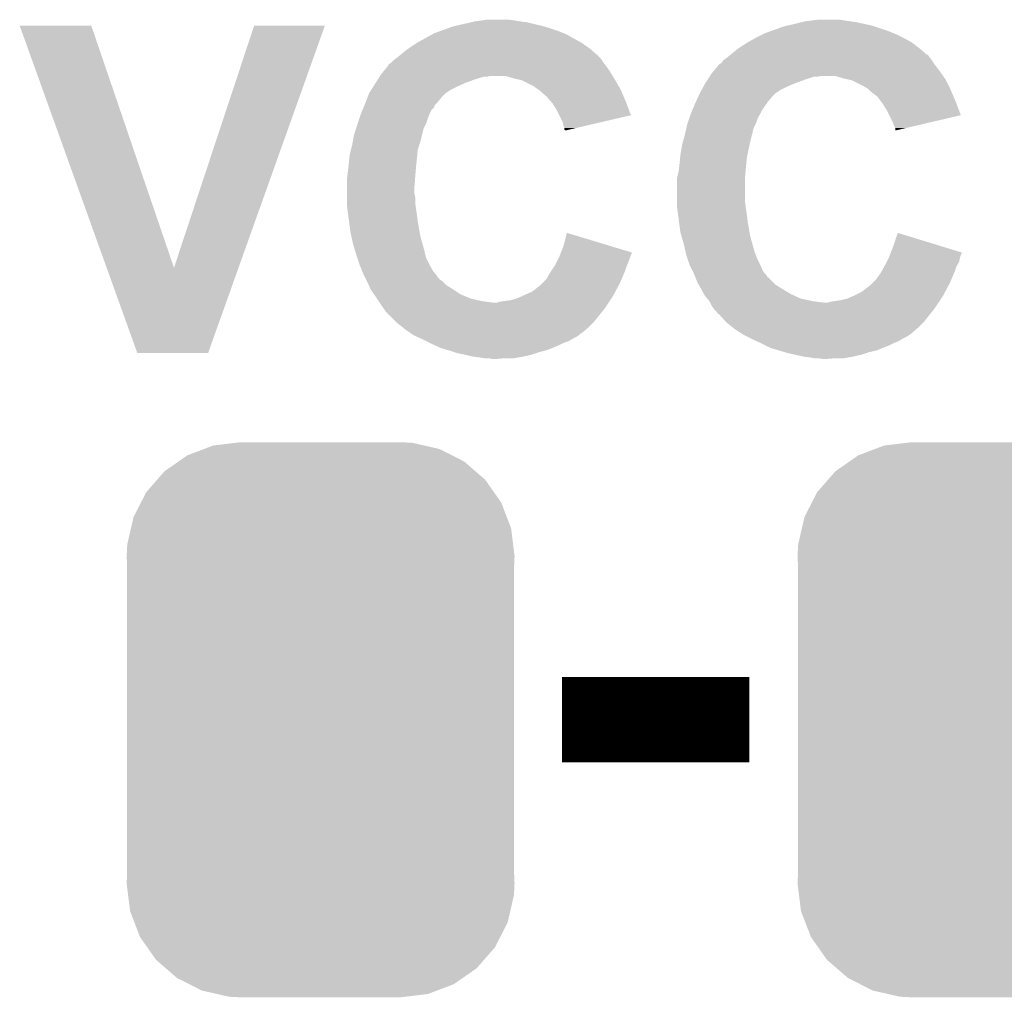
# Model space of a CAD drawing. Extents: x -1.3 to 24.2, y -3.9 to 53.4.
# Tile 8 of 39: x 8.5 to 11.5, y 6.3 to 9.2. Entities that reach past the tile are written whole.
import ezdxf

# ---------------------------------------------------------------- set-up
doc = ezdxf.new("R2010")
doc.units = 0
doc.layers.get('0').update_dxf_attribs({"linetype": 'CONTINUOUS'})
doc.layers.add('HVAC_2_CLICK_V101_GTO', color=14, linetype='CONTINUOUS')
doc.layers.add('HVAC_2_CLICK_V101_GTS', color=12, linetype='CONTINUOUS')

# ---------------------------------------------------------------- blocks, each defined once
blk = doc.blocks.new('CUSTOM_69')
for points in [[(-0.319758, 0.816954), (-0.25199, 0.82504), (0.308544, 0.816954), (0.27298, 0.82504)], [(-0.25199, 0.82504), (-0.23749, 0.82677), (0.27298, 0.82504), (0.23749, 0.82677)], [(-0.397192, 0.787482), (-0.346778, 0.80667), (0.391686, 0.787482), (0.353772, 0.80667)], [(-0.346778, 0.80667), (-0.319758, 0.816954), (0.353772, 0.80667), (0.308544, 0.816954)], [(-0.465166, 0.74011), (-0.423346, 0.769256), (0.461368, 0.74011), (0.427696, 0.769256)], [(-0.423346, 0.769256), (-0.397192, 0.787482), (0.427696, 0.769256), (0.391686, 0.787482)], [(-0.48704, 0.715032), (-0.465166, 0.74011), (0.49034, 0.715032), (0.461368, 0.74011)], [(-0.519626, 0.67767), (-0.48704, 0.715032), (0.516586, 0.67767), (0.49034, 0.715032)], [(-0.535174, 0.647234), (-0.519626, 0.67767), (0.537964, 0.647234), (0.516586, 0.67767)], [(-0.557316, 0.603886), (-0.535174, 0.647234), (0.55465, 0.603886), (0.537964, 0.647234)], [(-0.565176, 0.569912), (-0.557316, 0.603886), (0.567726, 0.569912), (0.55465, 0.603886)], [(-0.575988, 0.523164), (-0.565176, 0.569912), (0.573482, 0.523164), (0.567726, 0.569912)], [(-0.57785, 0.48768), (-0.575988, 0.523164), (0.57785, 0.48768), (0.573482, 0.523164)], [(-0.57658, 0.458364), (-0.57785, 0.48768), (0.57658, 0.458364), (0.57785, 0.48768)], [(-0.57658, 0.45836), (-0.57658, 0.458364), (0.57658, 0.45836), (0.57658, 0.458364)], [(-0.57658, -0.45836), (-0.57658, 0.45836), (0.57658, -0.45836), (0.57658, 0.45836)], [(-0.57785, -0.48768), (-0.576582, -0.458364), (0.57785, -0.48768), (0.57658, -0.458364)], [(-0.576582, -0.458364), (-0.57658, -0.45836), (0.57658, -0.458364), (0.57658, -0.45836)], [(-0.57348, -0.523164), (-0.57785, -0.48768), (0.575988, -0.523164), (0.57785, -0.48768)], [(-0.567726, -0.569912), (-0.57348, -0.523164), (0.565174, -0.569912), (0.575988, -0.523164)], [(-0.554648, -0.603886), (-0.567726, -0.569912), (0.557316, -0.603886), (0.565174, -0.569912)], [(-0.537964, -0.647234), (-0.554648, -0.603886), (0.535172, -0.647234), (0.557316, -0.603886)], [(-0.516584, -0.67767), (-0.537964, -0.647234), (0.519626, -0.67767), (0.535172, -0.647234)], [(-0.49034, -0.715032), (-0.516584, -0.67767), (0.487038, -0.715032), (0.519626, -0.67767)], [(-0.461366, -0.74011), (-0.49034, -0.715032), (0.465166, -0.74011), (0.487038, -0.715032)], [(-0.427696, -0.769256), (-0.461366, -0.74011), (0.423344, -0.769256), (0.465166, -0.74011)], [(-0.391684, -0.787482), (-0.427696, -0.769256), (0.397192, -0.787482), (0.423344, -0.769256)], [(-0.353772, -0.80667), (-0.391684, -0.787482), (0.346776, -0.80667), (0.397192, -0.787482)], [(-0.308542, -0.816954), (-0.353772, -0.80667), (0.319758, -0.816954), (0.346776, -0.80667)], [(-0.27298, -0.82504), (-0.308542, -0.816954), (0.251988, -0.82504), (0.319758, -0.816954)], [(-0.23749, -0.82677), (-0.27298, -0.82504), (0.23749, -0.82677), (0.251988, -0.82504)]]:
    blk.add_solid(points)

msp = doc.modelspace()

# ---------------------------------------------------------------- linework, layer by layer
at = {"layer": 'HVAC_2_CLICK_V101_GTO', "const_width": 0.254}
msp.add_lwpolyline([(10.14984, 7.112), (10.70864, 7.112)], dxfattribs=at)
at = {"layer": 'HVAC_2_CLICK_V101_GTO'}
for points in [[(9.835728, 9.17956), (9.85774, 9.18464), (10.088878, 9.17956), (10.06602, 9.18464)], [(9.85774, 9.18464), (9.879752, 9.18972), (10.06602, 9.18464), (10.0457, 9.18972)], [(9.879752, 9.18972), (9.89076, 9.19226), (10.0457, 9.18972), (10.02538, 9.19226)], [(9.89076, 9.19226), (9.90854, 9.1948), (10.02538, 9.19226), (10.01014, 9.1948)], [(9.90854, 9.1948), (9.926322, 9.19734), (10.01014, 9.1948), (9.992358, 9.19734)], [(10.821238, 9.179558), (10.84326, 9.18464), (11.0744, 9.179558), (11.051536, 9.18464)], [(10.84326, 9.18464), (10.86358, 9.18972), (11.051536, 9.18464), (11.028678, 9.18972)], [(10.86358, 9.18972), (10.873742, 9.19226), (11.028678, 9.18972), (11.0109, 9.19226)], [(10.873742, 9.19226), (10.892792, 9.1948), (11.0109, 9.19226), (10.99312, 9.1948)], [(10.892792, 9.1948), (10.911842, 9.19734), (10.99312, 9.1948), (10.977878, 9.19734)], [(8.534434, 9.179544), (8.534428, 9.179558), (8.747764, 9.179544), (8.534428, 9.179558)], [(8.793626, 8.458262), (8.534434, 9.179544), (8.99416, 8.458262), (8.747764, 9.179544)], [(8.99416, 8.458262), (9.232906, 9.179532), (9.18637, 8.458262), (9.44371, 9.179532)], [(9.232906, 9.179532), (9.232916, 9.17956), (9.44371, 9.179532), (9.232916, 9.17956)], [(9.72312, 9.131298), (9.76427, 9.15416), (10.203694, 9.131298), (10.162542, 9.15416)], [(9.76427, 9.15416), (9.768842, 9.1567), (10.162542, 9.15416), (10.156192, 9.1567)], [(9.768842, 9.1567), (9.789796, 9.16432), (10.156192, 9.1567), (10.13714, 9.16432)], [(9.789796, 9.16432), (9.810752, 9.17194), (10.13714, 9.16432), (10.11428, 9.17194)], [(9.810752, 9.17194), (9.824722, 9.17702), (10.11428, 9.17194), (10.097346, 9.17702)], [(9.824722, 9.17702), (9.835728, 9.17956), (10.097346, 9.17702), (10.088878, 9.17956)], [(10.72896, 9.144), (10.74928, 9.15416), (11.16584, 9.144), (11.14552, 9.15416)], [(10.74928, 9.15416), (10.754362, 9.1567), (11.14552, 9.15416), (11.13917, 9.1567)], [(10.754362, 9.1567), (10.775316, 9.16432), (11.13917, 9.1567), (11.12012, 9.16432)], [(10.775316, 9.16432), (10.810242, 9.17702), (11.12012, 9.16432), (11.082016, 9.17702)], [(10.810242, 9.17702), (10.821238, 9.179558), (11.082016, 9.17702), (11.0744, 9.179558)], [(9.7028, 9.1186), (9.719058, 9.12876), (10.222778, 9.1186), (10.208262, 9.12876)], [(9.719058, 9.12876), (9.72312, 9.131298), (10.208262, 9.12876), (10.203694, 9.131298)], [(10.68578, 9.1186), (10.702038, 9.12876), (11.206842, 9.1186), (11.193778, 9.12876)], [(10.702038, 9.12876), (10.7061, 9.131298), (11.193778, 9.12876), (11.18921, 9.131298)], [(10.7061, 9.131298), (10.724388, 9.14146), (11.18921, 9.131298), (11.17092, 9.14146)], [(10.724388, 9.14146), (10.72896, 9.144), (11.17092, 9.14146), (11.16584, 9.144)], [(9.66978, 9.0932), (9.68502, 9.1059), (10.253986, 9.0932), (10.23947, 9.1059)], [(9.68502, 9.1059), (9.692132, 9.11098), (10.23947, 9.1059), (10.233662, 9.11098)], [(9.692132, 9.11098), (9.7028, 9.1186), (10.233662, 9.11098), (10.222778, 9.1186)], [(10.65276, 9.0932), (10.668, 9.1059), (11.236966, 9.0932), (11.222448, 9.1059)], [(10.668, 9.1059), (10.675112, 9.11098), (11.222448, 9.1059), (11.21664, 9.11098)], [(10.675112, 9.11098), (10.68578, 9.1186), (11.21664, 9.11098), (11.206842, 9.1186)], [(9.63422, 9.062726), (9.634232, 9.06526), (10.278742, 9.062726), (10.27684, 9.06526)], [(9.634232, 9.06526), (9.634234, 9.065266), (10.27684, 9.06526), (10.276836, 9.065266)], [(9.634234, 9.065266), (9.6393, 9.067802), (10.276836, 9.065266), (10.275146, 9.067802)], [(9.6393, 9.067802), (9.646922, 9.07542), (10.275146, 9.067802), (10.270068, 9.07542)], [(9.646922, 9.07542), (9.653694, 9.0805), (10.270068, 9.07542), (10.26668, 9.0805)], [(9.653694, 9.0805), (9.65708, 9.08304), (10.26668, 9.0805), (10.26414, 9.08304)], [(9.65708, 9.08304), (9.666596, 9.090654), (10.26414, 9.08304), (10.256526, 9.090654)], [(9.666596, 9.090654), (9.669752, 9.093178), (10.256526, 9.090654), (10.25652, 9.093178)], [(9.669752, 9.093178), (9.66978, 9.0932), (10.25652, 9.093178), (10.253986, 9.0932)], [(10.617198, 9.062718), (10.61974, 9.06526), (11.261728, 9.062718), (11.25982, 9.06526)], [(10.61974, 9.06526), (10.619744, 9.065262), (11.25982, 9.06526), (11.25982, 9.065262)], [(10.619744, 9.065262), (10.62482, 9.067804), (11.25982, 9.065262), (11.258124, 9.067804)], [(10.62482, 9.067804), (10.629902, 9.075422), (11.258124, 9.067804), (11.253046, 9.075422)], [(10.629902, 9.075422), (10.636672, 9.0805), (11.253046, 9.075422), (11.24966, 9.0805)], [(10.636672, 9.0805), (10.64006, 9.08304), (11.24966, 9.0805), (11.247122, 9.08304)], [(10.64006, 9.08304), (10.643234, 9.08558), (11.247122, 9.08304), (11.244582, 9.08558)], [(10.643234, 9.08558), (10.64958, 9.090656), (11.244582, 9.08558), (11.242042, 9.090656)], [(10.64958, 9.090656), (10.652752, 9.093194), (11.242042, 9.090656), (11.239506, 9.093194)], [(10.652752, 9.093194), (10.65276, 9.0932), (11.239506, 9.093194), (11.236966, 9.0932)], [(9.61136, 9.03478), (9.619668, 9.044938), (10.298178, 9.03478), (10.292082, 9.044938)], [(9.619668, 9.044938), (9.63422, 9.062726), (10.292082, 9.044938), (10.278742, 9.062726)], [(10.59434, 9.03478), (10.602652, 9.04494), (11.282172, 9.03478), (11.27506, 9.04494)], [(10.602652, 9.04494), (10.617198, 9.062718), (11.27506, 9.04494), (11.261728, 9.062718)], [(9.587114, 8.99668), (9.595196, 9.00938), (9.83488, 8.99668), (9.862822, 9.00938)], [(9.595196, 9.00938), (9.601662, 9.019542), (9.862822, 9.00938), (9.89076, 9.019542)], [(9.601662, 9.019542), (9.60651, 9.02716), (9.89076, 9.019542), (9.916156, 9.02716)], [(9.60651, 9.02716), (9.608126, 9.0297), (9.926318, 9.02716), (9.936478, 9.0297)], [(9.608126, 9.0297), (9.61136, 9.03478), (10.301226, 9.0297), (10.298178, 9.03478)], [(10.007602, 9.02208), (9.982198, 9.0297), (10.305798, 9.02208), (10.301226, 9.0297)], [(10.019036, 9.01954), (10.007602, 9.02208), (10.30732, 9.01954), (10.305798, 9.02208)], [(10.030458, 9.017002), (10.019036, 9.01954), (10.308802, 9.017002), (10.30732, 9.01954)], [(10.066018, 8.99922), (10.030458, 9.017002), (10.319174, 8.99922), (10.308802, 9.017002)], [(10.571018, 8.99668), (10.57656, 9.00684), (10.81786, 8.99668), (10.842244, 9.00684)], [(10.57656, 9.00684), (10.578176, 9.00938), (10.842244, 9.00684), (10.848342, 9.00938)], [(10.578176, 9.00938), (10.58464, 9.01954), (10.848342, 9.00938), (10.87628, 9.01954)], [(10.58464, 9.01954), (10.589488, 9.027158), (10.87628, 9.01954), (10.899138, 9.027158)], [(10.589488, 9.027158), (10.58949, 9.02716), (10.899138, 9.027158), (10.911836, 9.02716)], [(10.58949, 9.02716), (10.591106, 9.029698), (10.911836, 9.02716), (10.919458, 9.029698)], [(10.591106, 9.0297), (10.59434, 9.03478), (11.285728, 9.0297), (11.282172, 9.03478)], [(10.591106, 9.029698), (10.591106, 9.0297), (10.919458, 9.029698), (10.965178, 9.0297)], [(10.990582, 9.02208), (10.965178, 9.0297), (11.291062, 9.02208), (11.285728, 9.0297)], [(11.002024, 9.019538), (10.990582, 9.02208), (11.29284, 9.019538), (11.291062, 9.02208)], [(11.013438, 9.017002), (11.002024, 9.019538), (11.29411, 9.017002), (11.29284, 9.019538)], [(11.049, 8.99922), (11.013438, 9.017002), (11.303, 8.99922), (11.29411, 9.017002)], [(9.570916, 8.9662), (9.5758, 8.978898), (9.7917, 8.9662), (9.804398, 8.978898)], [(9.5758, 8.978898), (9.575802, 8.9789), (9.804398, 8.978898), (9.8044, 8.9789)], [(9.575802, 8.9789), (9.582264, 8.989058), (9.8044, 8.9789), (9.819638, 8.989058)], [(9.582264, 8.989058), (9.587114, 8.99668), (9.819638, 8.989058), (9.83488, 8.99668)], [(10.07618, 8.9916), (10.066018, 8.99922), (10.323618, 8.9916), (10.319174, 8.99922)], [(10.079994, 8.989058), (10.07618, 8.9916), (10.3251, 8.989058), (10.323618, 8.9916)], [(10.0838, 8.98652), (10.079994, 8.989058), (10.326188, 8.98652), (10.3251, 8.989058)], [(10.08634, 8.983978), (10.0838, 8.98652), (10.327278, 8.983978), (10.326188, 8.98652)], [(10.10412, 8.968742), (10.08634, 8.983978), (10.333808, 8.968742), (10.327278, 8.983978)], [(10.555458, 8.9662), (10.561318, 8.978898), (10.77468, 8.9662), (10.787378, 8.978898)], [(10.561318, 8.978898), (10.56132, 8.9789), (10.787378, 8.978898), (10.78738, 8.9789)], [(10.56132, 8.9789), (10.56686, 8.989058), (10.78738, 8.9789), (10.802618, 8.989058)], [(10.56686, 8.989058), (10.571018, 8.99668), (10.802618, 8.989058), (10.81786, 8.99668)], [(11.061698, 8.991602), (11.049, 8.99922), (11.30681, 8.991602), (11.303, 8.99922)], [(11.064242, 8.98906), (11.061698, 8.991602), (11.30808, 8.98906), (11.30681, 8.991602)], [(11.06932, 8.983982), (11.064242, 8.98906), (11.310258, 8.983982), (11.30808, 8.98906)], [(11.089638, 8.968742), (11.06932, 8.983982), (11.316788, 8.968742), (11.310258, 8.983982)], [(9.5631, 8.94588), (9.565054, 8.950962), (9.773922, 8.94588), (9.779002, 8.950962)], [(9.565054, 8.950962), (9.570916, 8.9662), (9.779002, 8.950962), (9.7917, 8.9662)], [(10.117458, 8.9535), (10.10412, 8.968742), (10.34034, 8.9535), (10.333808, 8.968742)], [(10.1219, 8.948422), (10.117458, 8.9535), (10.342242, 8.948422), (10.34034, 8.9535)], [(10.1346, 8.928098), (10.1219, 8.948422), (10.34985, 8.928098), (10.342242, 8.948422)], [(10.54608, 8.94588), (10.548422, 8.950956), (10.759438, 8.94588), (10.761978, 8.950956)], [(10.548422, 8.950956), (10.555458, 8.9662), (10.761978, 8.950956), (10.77468, 8.9662)], [(11.10107, 8.9535), (11.089638, 8.968742), (11.32332, 8.9535), (11.316788, 8.968742)], [(11.10488, 8.948418), (11.10107, 8.9535), (11.325224, 8.948418), (11.32332, 8.9535)], [(11.11758, 8.928098), (11.10488, 8.948418), (11.33283, 8.928098), (11.325224, 8.948418)], [(9.551458, 8.91794), (9.55569, 8.928096), (9.75614, 8.91794), (9.761218, 8.928096)], [(9.55569, 8.928096), (9.558866, 8.935718), (9.761218, 8.928096), (9.768836, 8.935718)], [(9.558866, 8.935718), (9.56204, 8.943336), (9.768836, 8.935718), (9.77138, 8.943336)], [(9.56204, 8.943336), (9.5631, 8.94588), (9.77138, 8.943336), (9.773922, 8.94588)], [(10.142222, 8.912854), (10.1346, 8.928098), (10.355556, 8.912854), (10.34985, 8.928098)], [(10.534438, 8.917942), (10.53867, 8.928098), (10.74166, 8.917942), (10.74674, 8.928098)], [(10.53867, 8.928098), (10.54502, 8.94334), (10.74674, 8.928098), (10.7569, 8.94334)], [(10.54502, 8.94334), (10.54608, 8.94588), (10.7569, 8.94334), (10.759438, 8.94588)], [(11.125204, 8.912854), (11.11758, 8.928098), (11.338536, 8.912854), (11.33283, 8.928098)], [(9.54024, 8.88492), (9.541932, 8.89), (9.743438, 8.88492), (9.74598, 8.89)], [(9.541932, 8.89), (9.547014, 8.905242), (9.74598, 8.89), (9.75106, 8.905242)], [(9.547014, 8.905242), (9.5504, 8.915398), (9.75106, 8.905242), (9.755122, 8.915398)], [(9.5504, 8.915398), (9.551458, 8.91794), (9.755122, 8.915398), (9.75614, 8.91794)], [(10.152378, 8.892542), (10.142222, 8.912854), (10.268646, 8.892542), (10.355556, 8.912854)], [(10.15492, 8.879842), (10.152378, 8.892542), (10.214306, 8.879842), (10.268646, 8.892542)], [(10.52322, 8.884918), (10.524914, 8.89), (10.726418, 8.884918), (10.72896, 8.89)], [(10.524914, 8.89), (10.529994, 8.90524), (10.72896, 8.89), (10.73404, 8.90524)], [(10.529994, 8.90524), (10.53338, 8.915398), (10.73404, 8.90524), (10.740132, 8.915398)], [(10.53338, 8.915398), (10.534438, 8.917942), (10.740132, 8.915398), (10.74166, 8.917942)], [(11.13536, 8.89254), (11.125204, 8.912854), (11.251582, 8.89254), (11.338536, 8.912854)], [(11.14044, 8.87984), (11.13536, 8.89254), (11.19722, 8.87984), (11.251582, 8.89254)], [(9.53008, 8.851902), (9.537112, 8.874758), (9.732644, 8.851902), (9.738358, 8.874758)], [(9.537112, 8.874758), (9.54024, 8.88492), (9.738358, 8.874758), (9.743438, 8.88492)], [(10.157458, 8.874764), (10.15492, 8.879842), (10.192578, 8.874764), (10.214306, 8.879842)], [(10.15746, 8.869686), (10.157458, 8.874764), (10.17085, 8.869686), (10.192578, 8.874764)], [(10.159992, 8.867148), (10.15746, 8.869686), (10.159992, 8.867148), (10.17085, 8.869686)], [(10.5156, 8.8519), (10.520874, 8.874758), (10.715624, 8.8519), (10.721338, 8.874758)], [(10.520874, 8.874758), (10.52322, 8.884918), (10.721338, 8.874758), (10.726418, 8.884918)], [(11.142978, 8.874764), (11.14044, 8.87984), (11.175494, 8.874764), (11.19722, 8.87984)], [(11.14298, 8.867168), (11.142978, 8.874764), (11.14298, 8.867168), (11.175494, 8.874764)], [(9.525, 8.82396), (9.526846, 8.834122), (9.724812, 8.82396), (9.7282, 8.834122)], [(9.526846, 8.834122), (9.53008, 8.851902), (9.7282, 8.834122), (9.732644, 8.851902)], [(10.50798, 8.823962), (10.51075, 8.83412), (10.708922, 8.823962), (10.71118, 8.83412)], [(10.51075, 8.83412), (10.5156, 8.8519), (10.71118, 8.83412), (10.715624, 8.8519)], [(9.51738, 8.79348), (9.521824, 8.811258), (9.718802, 8.79348), (9.72058, 8.811258)], [(9.521824, 8.811258), (9.525, 8.82396), (9.72058, 8.811258), (9.724812, 8.82396)], [(10.5029, 8.79348), (10.505862, 8.81126), (10.702542, 8.79348), (10.7061, 8.81126)], [(10.505862, 8.81126), (10.50798, 8.823962), (10.7061, 8.81126), (10.708922, 8.823962)], [(9.51484, 8.76808), (9.51738, 8.79348), (9.716262, 8.76808), (9.718802, 8.79348)], [(10.50036, 8.76808), (10.502138, 8.785862), (10.69924, 8.76808), (10.70102, 8.785862)], [(10.502138, 8.785862), (10.5029, 8.79348), (10.70102, 8.785862), (10.702542, 8.79348)], [(9.510394, 8.72998), (9.5123, 8.74522), (9.71296, 8.72998), (9.71423, 8.74522)], [(9.5123, 8.74522), (9.513992, 8.76046), (9.71423, 8.74522), (9.7155, 8.76046)], [(9.513992, 8.76046), (9.51484, 8.76808), (9.7155, 8.76046), (9.716262, 8.76808)], [(10.49401, 8.729982), (10.49782, 8.745222), (10.69594, 8.729982), (10.69721, 8.745222)], [(10.49782, 8.745222), (10.499512, 8.76046), (10.69721, 8.745222), (10.69848, 8.76046)], [(10.499512, 8.76046), (10.50036, 8.76808), (10.69848, 8.76046), (10.69924, 8.76808)], [(9.50976, 8.7249), (9.510394, 8.72998), (9.712568, 8.7249), (9.71296, 8.72998)], [(9.50976, 8.696962), (9.50976, 8.7249), (9.71042, 8.696962), (9.712568, 8.7249)], [(10.49274, 8.724902), (10.49401, 8.729982), (10.69594, 8.724902), (10.69594, 8.729982)], [(10.49274, 8.65124), (10.49274, 8.724902), (10.69594, 8.65124), (10.69594, 8.724902)], [(9.50976, 8.679178), (9.50976, 8.696962), (9.71042, 8.679178), (9.71042, 8.696962)], [(9.50976, 8.669018), (9.50976, 8.679178), (9.71296, 8.669018), (9.71042, 8.679178)], [(9.50976, 8.65124), (9.50976, 8.669018), (9.71296, 8.65124), (9.71296, 8.669018)], [(9.50976, 8.641082), (9.50976, 8.65124), (9.714412, 8.641082), (9.71296, 8.65124)], [(9.513148, 8.61568), (9.50976, 8.641082), (9.71804, 8.61568), (9.714412, 8.641082)], [(10.49274, 8.641082), (10.49274, 8.65124), (10.697392, 8.641082), (10.69594, 8.65124)], [(10.496128, 8.61568), (10.49274, 8.641082), (10.70102, 8.61568), (10.697392, 8.641082)], [(9.515858, 8.59536), (9.513148, 8.61568), (9.72058, 8.59536), (9.71804, 8.61568)], [(10.498838, 8.59536), (10.496128, 8.61568), (10.70356, 8.59536), (10.70102, 8.61568)], [(9.51992, 8.56488), (9.515858, 8.59536), (9.72596, 8.56488), (9.72058, 8.59536)], [(10.5029, 8.564882), (10.498838, 8.59536), (10.70894, 8.564882), (10.70356, 8.59536)], [(9.522642, 8.55218), (9.51992, 8.56488), (9.7282, 8.55218), (9.72596, 8.56488)], [(9.52754, 8.52932), (9.522642, 8.55218), (9.73455, 8.52932), (9.7282, 8.55218)], [(10.15492, 8.52424), (10.165102, 8.562334), (10.290942, 8.52424), (10.165102, 8.562334)], [(10.50653, 8.55218), (10.5029, 8.564882), (10.71118, 8.55218), (10.70894, 8.564882)], [(10.51306, 8.52932), (10.50653, 8.55218), (10.71753, 8.52932), (10.71118, 8.55218)], [(11.1379, 8.524238), (11.15062, 8.562336), (11.274816, 8.524238), (11.15062, 8.562336)], [(9.534574, 8.50646), (9.52754, 8.52932), (9.7409, 8.50646), (9.73455, 8.52932)], [(10.147098, 8.503904), (10.15492, 8.52424), (10.35812, 8.503904), (10.290942, 8.52424)], [(10.518338, 8.50646), (10.51306, 8.52932), (10.72388, 8.50646), (10.71753, 8.52932)], [(11.130078, 8.503904), (11.1379, 8.524238), (11.3411, 8.503904), (11.274816, 8.524238)], [(9.5377, 8.4963), (9.534574, 8.50646), (9.74344, 8.4963), (9.7409, 8.50646)], [(9.541088, 8.486138), (9.5377, 8.4963), (9.74598, 8.486138), (9.74344, 8.4963)], [(9.54786, 8.465822), (9.541088, 8.486138), (9.75614, 8.465822), (9.74598, 8.486138)], [(10.12952, 8.465822), (10.140948, 8.48868), (10.343896, 8.465822), (10.35304, 8.48868)], [(10.140948, 8.48868), (10.14222, 8.49122), (10.35304, 8.48868), (10.353886, 8.49122)], [(10.14222, 8.49122), (10.144172, 8.496298), (10.353886, 8.49122), (10.35558, 8.496298)], [(10.144172, 8.496298), (10.146126, 8.501376), (10.35558, 8.496298), (10.358118, 8.501376)], [(10.146126, 8.501376), (10.147098, 8.503904), (10.358118, 8.501376), (10.35812, 8.503904)], [(10.520682, 8.4963), (10.518338, 8.50646), (10.72769, 8.4963), (10.72388, 8.50646)], [(10.52407, 8.48614), (10.520682, 8.4963), (10.7315, 8.48614), (10.72769, 8.4963)], [(10.53084, 8.465822), (10.52407, 8.48614), (10.74166, 8.465822), (10.7315, 8.48614)], [(11.117578, 8.475978), (11.123928, 8.488678), (11.33348, 8.475978), (11.33602, 8.488678)], [(11.123928, 8.488678), (11.1252, 8.49122), (11.33602, 8.488678), (11.336866, 8.49122)], [(11.1252, 8.49122), (11.127152, 8.496298), (11.336866, 8.49122), (11.33856, 8.496298)], [(11.127152, 8.496298), (11.129106, 8.501376), (11.33856, 8.496298), (11.341098, 8.501376)], [(11.129106, 8.501376), (11.130078, 8.503904), (11.341098, 8.501376), (11.3411, 8.503904)], [(8.884916, 8.204216), (8.793626, 8.458262), (9.095728, 8.204216), (9.18637, 8.458262)], [(9.54786, 8.465818), (9.54786, 8.465822), (9.756144, 8.465818), (9.75614, 8.465822)], [(9.554972, 8.448042), (9.54786, 8.465818), (9.7663, 8.448042), (9.756144, 8.465818)], [(10.117666, 8.448042), (10.127826, 8.463282), (10.3378, 8.448042), (10.34288, 8.463282)], [(10.127826, 8.463282), (10.12952, 8.465822), (10.34288, 8.463282), (10.343896, 8.465822)], [(10.530842, 8.46582), (10.53084, 8.465822), (10.74166, 8.46582), (10.74166, 8.465822)], [(10.539732, 8.44804), (10.530842, 8.46582), (10.749282, 8.44804), (10.74166, 8.46582)], [(11.102624, 8.448042), (11.111088, 8.46328), (11.32078, 8.448042), (11.32586, 8.46328)], [(11.111088, 8.46328), (11.1125, 8.46582), (11.32586, 8.46328), (11.327384, 8.46582)], [(11.1125, 8.46582), (11.117578, 8.475978), (11.327384, 8.46582), (11.33348, 8.475978)], [(9.55802, 8.44042), (9.554972, 8.448042), (9.77265, 8.44042), (9.7663, 8.448042)], [(9.561834, 8.432794), (9.55802, 8.44042), (9.779, 8.432794), (9.77265, 8.44042)], [(9.5631, 8.43026), (9.561834, 8.432794), (9.779022, 8.43026), (9.779, 8.432794)], [(9.563108, 8.430246), (9.5631, 8.43026), (9.781546, 8.430246), (9.779022, 8.43026)], [(9.56564, 8.42518), (9.563108, 8.430246), (9.784084, 8.42518), (9.781546, 8.430246)], [(9.568182, 8.420098), (9.56564, 8.42518), (9.791702, 8.420098), (9.784084, 8.42518)], [(9.57072, 8.41502), (9.568182, 8.420098), (9.796782, 8.41502), (9.791702, 8.420098)], [(10.091418, 8.41248), (10.104122, 8.425182), (10.32256, 8.41248), (10.328002, 8.425182)], [(10.104122, 8.425182), (10.11428, 8.44296), (10.328002, 8.425182), (10.335622, 8.44296)], [(10.11428, 8.44296), (10.117666, 8.448042), (10.335622, 8.44296), (10.3378, 8.448042)], [(10.54354, 8.44042), (10.539732, 8.44804), (10.75563, 8.44042), (10.749282, 8.44804)], [(10.546592, 8.432794), (10.54354, 8.44042), (10.76198, 8.432794), (10.75563, 8.44042)], [(10.547604, 8.43026), (10.546592, 8.432794), (10.762002, 8.43026), (10.76198, 8.432794)], [(10.547608, 8.430254), (10.547604, 8.43026), (10.764526, 8.430254), (10.762002, 8.43026)], [(10.5537, 8.41502), (10.547608, 8.430254), (10.779762, 8.41502), (10.764526, 8.430254)], [(11.074398, 8.41248), (11.0871, 8.42518), (11.30554, 8.41248), (11.310982, 8.42518)], [(11.0871, 8.42518), (11.099802, 8.44296), (11.310982, 8.42518), (11.318602, 8.44296)], [(11.099802, 8.44296), (11.102624, 8.448042), (11.318602, 8.44296), (11.32078, 8.448042)], [(9.574108, 8.4074), (9.57072, 8.41502), (9.804402, 8.4074), (9.796782, 8.41502)], [(9.579752, 8.3947), (9.574108, 8.4074), (9.82472, 8.3947), (9.804402, 8.4074)], [(9.58088, 8.39216), (9.579752, 8.3947), (9.82853, 8.39216), (9.82472, 8.3947)], [(9.589952, 8.37946), (9.58088, 8.39216), (9.84758, 8.37946), (9.82853, 8.39216)], [(10.06094, 8.387082), (10.0838, 8.404862), (10.309014, 8.387082), (10.318496, 8.404862)], [(10.0838, 8.404862), (10.091418, 8.41248), (10.318496, 8.404862), (10.32256, 8.41248)], [(10.557934, 8.4074), (10.5537, 8.41502), (10.787382, 8.4074), (10.779762, 8.41502)], [(10.56499, 8.3947), (10.557934, 8.4074), (10.8077, 8.3947), (10.787382, 8.4074)], [(10.5664, 8.39216), (10.56499, 8.3947), (10.811934, 8.39216), (10.8077, 8.3947)], [(10.573658, 8.37946), (10.5664, 8.39216), (10.833102, 8.37946), (10.811934, 8.39216)], [(11.04392, 8.387082), (11.06678, 8.404862), (11.291994, 8.387082), (11.301476, 8.404862)], [(11.06678, 8.404862), (11.074398, 8.41248), (11.301476, 8.404862), (11.30554, 8.41248)], [(9.59358, 8.37438), (9.589952, 8.37946), (9.859774, 8.37438), (9.84758, 8.37946)], [(9.59866, 8.36676), (9.59358, 8.37438), (9.878062, 8.36676), (9.859774, 8.37438)], [(9.60374, 8.35914), (9.59866, 8.36676), (9.91108, 8.35914), (9.878062, 8.36676)], [(9.97712, 8.35914), (9.997442, 8.36168), (10.29208, 8.35914), (10.293772, 8.36168)], [(9.997442, 8.36168), (10.015222, 8.36676), (10.293772, 8.36168), (10.29716, 8.36676)], [(10.015222, 8.36676), (10.032364, 8.37438), (10.29716, 8.36676), (10.30224, 8.37438)], [(10.032364, 8.37438), (10.06094, 8.387082), (10.30224, 8.37438), (10.309014, 8.387082)], [(10.576558, 8.374382), (10.573658, 8.37946), (10.844274, 8.374382), (10.833102, 8.37946)], [(10.58291, 8.36676), (10.576558, 8.374382), (10.861042, 8.36676), (10.844274, 8.374382)], [(10.58926, 8.35914), (10.58291, 8.36676), (10.8966, 8.35914), (10.861042, 8.36676)], [(10.96264, 8.35914), (10.98042, 8.36168), (11.27506, 8.35914), (11.276752, 8.36168)], [(10.98042, 8.36168), (11.000742, 8.36676), (11.276752, 8.36168), (11.28014, 8.36676)], [(11.000742, 8.36676), (11.017884, 8.37438), (11.28014, 8.36676), (11.28522, 8.37438)], [(11.017884, 8.37438), (11.0236, 8.37692), (11.28522, 8.37438), (11.286574, 8.37692)], [(11.0236, 8.37692), (11.04392, 8.387082), (11.286574, 8.37692), (11.291994, 8.387082)], [(9.605434, 8.3566), (9.60374, 8.35914), (9.92886, 8.3566), (9.91108, 8.35914)], [(9.607128, 8.35406), (9.605434, 8.3566), (9.949182, 8.35406), (9.92886, 8.3566)], [(9.6139, 8.3439), (9.607128, 8.35406), (10.28192, 8.3439), (10.288692, 8.35406)], [(9.619616, 8.33628), (9.6139, 8.3439), (10.27684, 8.33628), (10.28192, 8.3439)], [(9.62152, 8.33374), (9.619616, 8.33628), (10.274808, 8.33374), (10.27684, 8.33628)], [(9.6266, 8.32612), (9.62152, 8.33374), (10.268712, 8.32612), (10.274808, 8.33374)], [(9.949182, 8.35406), (9.956804, 8.354062), (10.288692, 8.35406), (10.288694, 8.354062)], [(9.956804, 8.354062), (9.961882, 8.3566), (10.288694, 8.354062), (10.290386, 8.3566)], [(9.961882, 8.3566), (9.97712, 8.35914), (10.290386, 8.3566), (10.29208, 8.35914)], [(10.58926, 8.359138), (10.58926, 8.35914), (10.896614, 8.359138), (10.8966, 8.35914)], [(10.59053, 8.3566), (10.58926, 8.359138), (10.91438, 8.3566), (10.896614, 8.359138)], [(10.5918, 8.35406), (10.59053, 8.3566), (10.934702, 8.35406), (10.91438, 8.3566)], [(10.59688, 8.343902), (10.5918, 8.35406), (11.2649, 8.343902), (11.271672, 8.35406)], [(10.602598, 8.33628), (10.59688, 8.343902), (11.25982, 8.33628), (11.2649, 8.343902)], [(10.6045, 8.333742), (10.602598, 8.33628), (11.257788, 8.333742), (11.25982, 8.33628)], [(10.612118, 8.32612), (10.6045, 8.333742), (11.251692, 8.32612), (11.257788, 8.333742)], [(10.934702, 8.35406), (10.939782, 8.354062), (11.271672, 8.35406), (11.271674, 8.354062)], [(10.939782, 8.354062), (10.9474, 8.3566), (11.271674, 8.354062), (11.273366, 8.3566)], [(10.9474, 8.3566), (10.96264, 8.35914), (11.273366, 8.3566), (11.27506, 8.35914)], [(9.65454, 8.29818), (9.6266, 8.32612), (10.24636, 8.29818), (10.268712, 8.32612)], [(10.614654, 8.321054), (10.612118, 8.32612), (11.247638, 8.321054), (11.251692, 8.32612)], [(10.617194, 8.32104), (10.614654, 8.321054), (11.247628, 8.32104), (11.247638, 8.321054)], [(10.637774, 8.29818), (10.617194, 8.32104), (11.22934, 8.29818), (11.247628, 8.32104)], [(9.65708, 8.29564), (9.65454, 8.29818), (10.24382, 8.29564), (10.24636, 8.29818)], [(9.67613, 8.2804), (9.65708, 8.29564), (10.22858, 8.2804), (10.24382, 8.29564)], [(9.68248, 8.27532), (9.67613, 8.2804), (10.222652, 8.27532), (10.22858, 8.2804)], [(9.696992, 8.265162), (9.68248, 8.27532), (10.2108, 8.265162), (10.222652, 8.27532)], [(10.64006, 8.29564), (10.637774, 8.29818), (11.2268, 8.29564), (11.22934, 8.29818)], [(10.65911, 8.2804), (10.64006, 8.29564), (11.21156, 8.2804), (11.2268, 8.29564)], [(10.66546, 8.27532), (10.65911, 8.2804), (11.205636, 8.27532), (11.21156, 8.2804)], [(10.681442, 8.265152), (10.66546, 8.27532), (11.19378, 8.265152), (11.205636, 8.27532)], [(9.700624, 8.26262), (9.696992, 8.265162), (10.208254, 8.26262), (10.2108, 8.265162)], [(9.700634, 8.262614), (9.700624, 8.26262), (10.205714, 8.262614), (10.208254, 8.26262)], [(9.707878, 8.257542), (9.700634, 8.262614), (10.200642, 8.257542), (10.205714, 8.262614)], [(9.707884, 8.25754), (9.707878, 8.257542), (10.20064, 8.25754), (10.200642, 8.257542)], [(9.719058, 8.25246), (9.707884, 8.25754), (10.193018, 8.25246), (10.20064, 8.25754)], [(9.730234, 8.24738), (9.719058, 8.25246), (10.182862, 8.24738), (10.193018, 8.25246)], [(9.73582, 8.24484), (9.730234, 8.24738), (10.178628, 8.24484), (10.182862, 8.24738)], [(9.74598, 8.23976), (9.73582, 8.24484), (10.17016, 8.23976), (10.178628, 8.24484)], [(10.68542, 8.26262), (10.681442, 8.265152), (11.193758, 8.26262), (11.19378, 8.265152)], [(10.685426, 8.262616), (10.68542, 8.26262), (11.191234, 8.262616), (11.193758, 8.26262)], [(10.6934, 8.257542), (10.685426, 8.262616), (11.183622, 8.257542), (11.191234, 8.262616)], [(10.703564, 8.25246), (10.6934, 8.257542), (11.175998, 8.25246), (11.183622, 8.257542)], [(10.713722, 8.24738), (10.703564, 8.25246), (11.165842, 8.24738), (11.175998, 8.25246)], [(10.7188, 8.24484), (10.713722, 8.24738), (11.161608, 8.24484), (11.165842, 8.24738)], [(10.729976, 8.23976), (10.7188, 8.24484), (11.153142, 8.23976), (11.161608, 8.24484)], [(9.75614, 8.23468), (9.74598, 8.23976), (10.15492, 8.23468), (10.17016, 8.23976)], [(9.76122, 8.23214), (9.75614, 8.23468), (10.14984, 8.23214), (10.15492, 8.23468)], [(9.772396, 8.22706), (9.76122, 8.23214), (10.13968, 8.22706), (10.14984, 8.23214)], [(9.78916, 8.21944), (9.772396, 8.22706), (10.1219, 8.21944), (10.13968, 8.22706)], [(9.81456, 8.21182), (9.78916, 8.21944), (10.101578, 8.21182), (10.1219, 8.21944)], [(10.741152, 8.23468), (10.729976, 8.23976), (11.14044, 8.23468), (11.153142, 8.23976)], [(10.74674, 8.23214), (10.741152, 8.23468), (11.13536, 8.23214), (11.14044, 8.23468)], [(10.7569, 8.22706), (10.74674, 8.23214), (11.1252, 8.22706), (11.13536, 8.23214)], [(10.77214, 8.21944), (10.7569, 8.22706), (11.10488, 8.21944), (11.1252, 8.22706)], [(10.797542, 8.21182), (10.77214, 8.21944), (11.087098, 8.21182), (11.10488, 8.21944)], [(9.095724, 8.2042), (8.884916, 8.204216), (9.095724, 8.2042), (9.095728, 8.204216)], [(9.829806, 8.20674), (9.81456, 8.21182), (10.081262, 8.20674), (10.101578, 8.21182)], [(9.83742, 8.204202), (9.829806, 8.20674), (10.073646, 8.204202), (10.081262, 8.20674)], [(9.86282, 8.19912), (9.83742, 8.204202), (10.058398, 8.19912), (10.073646, 8.204202)], [(9.88314, 8.19404), (9.86282, 8.19912), (10.03554, 8.19404), (10.058398, 8.19912)], [(9.90346, 8.1915), (9.88314, 8.19404), (10.021568, 8.1915), (10.03554, 8.19404)], [(9.918698, 8.18896), (9.90346, 8.1915), (10.007598, 8.18896), (10.021568, 8.1915)], [(9.941558, 8.186422), (9.933936, 8.18896), (9.951742, 8.186422), (9.97966, 8.18896)], [(9.951722, 8.18642), (9.941558, 8.186422), (9.951722, 8.18642), (9.951742, 8.186422)], [(10.814482, 8.206738), (10.797542, 8.21182), (11.06424, 8.206738), (11.087098, 8.21182)], [(10.822942, 8.2042), (10.814482, 8.206738), (11.056622, 8.2042), (11.06424, 8.206738)], [(10.845802, 8.19912), (10.822942, 8.2042), (11.041378, 8.19912), (11.056622, 8.2042)], [(10.868662, 8.19404), (10.845802, 8.19912), (11.01852, 8.19404), (11.041378, 8.19912)], [(10.88644, 8.1915), (10.868662, 8.19404), (11.004548, 8.1915), (11.01852, 8.19404)], [(10.901678, 8.18896), (10.88644, 8.1915), (10.990578, 8.18896), (11.004548, 8.1915)], [(10.927078, 8.18642), (10.916918, 8.18896), (10.934702, 8.18642), (10.96518, 8.18896)]]:
    msp.add_solid(points, dxfattribs=at)

# ---------------------------------------------------------------- block references
at = {"layer": 'HVAC_2_CLICK_V101_GTS'}
for p in [(9.43102, 7.112), (11.43, 7.112)]:
    msp.add_blockref('CUSTOM_69', p, dxfattribs=at)

doc.saveas('drawing.dxf')
